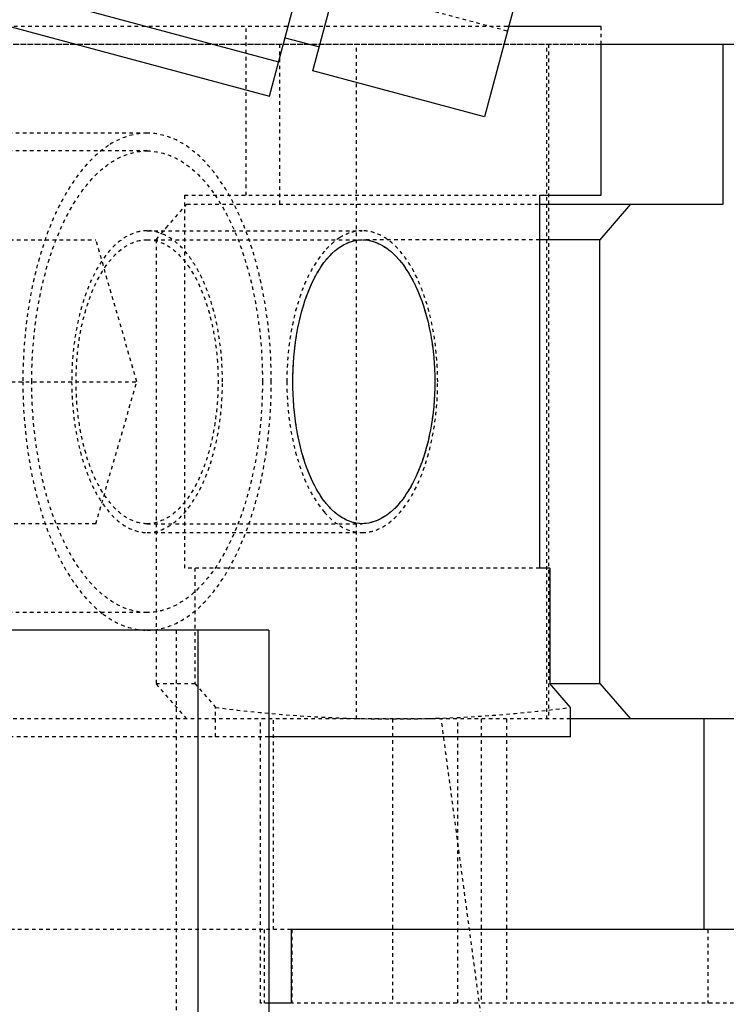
# Model space of a CAD drawing. Header units: millimetres. Extents: x -24622 to 2009, y -1603 to 2074.
# Tile 166 of 256: x 480 to 500, y 1133 to 1161. Entities that reach past the tile are written whole.
import ezdxf

# ---------------------------------------------------------------- set-up
doc = ezdxf.new("R2010")
doc.units = ezdxf.units.MM
doc.linetypes.add('HIDDEN', pattern=[0.2, 0.1, -0.1])
doc.layers.add('02___PRT_ALL_AXES', color=7, linetype='Continuous')
doc.layers.add('DEFAULT_2', color=8, linetype='HIDDEN')

msp = doc.modelspace()

# ---------------------------------------------------------------- linework, layer by layer
at = {"color": 7, "linetype": 'Continuous'}
for p, q in [((487.162, 1158.688), (490.268, 1170.279)), ((488.387, 1159.395), (490.975, 1169.054)), ((495.804, 1167.76), (493.216, 1158.101)), ((475.636, 1162.812), (487.421, 1159.654)), ((475.378, 1161.846), (487.162, 1158.688)), ((496.508, 1160.642), (493.863, 1160.642)), ((487.602, 1160.33), (488.568, 1160.071)), ((496.508, 1155.892), (496.508, 1160.142)), ((499.942, 1155.642), (499.942, 1160.142)), ((493.216, 1158.101), (488.387, 1159.395)), ((494.776, 1155.892), (496.508, 1155.892)), ((494.776, 1145.392), (494.776, 1155.892)), ((494.776, 1155.642), (499.942, 1155.642)), ((497.335, 1155.642), (496.466, 1154.642)), ((496.466, 1154.642), (494.776, 1154.642)), ((496.466, 1142.142), (496.466, 1154.642)), ((495.057, 1145.392), (494.776, 1145.392)), ((495.057, 1145.392), (495.057, 1142.143)), ((487.144, 1143.642), (467.565, 1143.642)), ((485.144, 1143.642), (485.144, 1129.142)), ((487.144, 1143.642), (487.144, 1119.142)), ((495.057, 1142.143), (496.466, 1142.142)), ((495.642, 1141.469), (495.057, 1142.143)), ((496.466, 1142.142), (497.335, 1141.142)), ((495.642, 1140.642), (495.642, 1141.469)), ((750.646, 1141.142), (495.642, 1141.142)), ((499.41, 1135.209), (499.41, 1141.142)), ((495.642, 1140.642), (487.144, 1140.642)), ((738.553, 1135.209), (487.774, 1135.209)), ((487.774, 1135.209), (487.774, 1133.142)), ((487.774, 1133.142), (487.144, 1133.142))]:
    msp.add_line(p, q, dxfattribs=at)
for points, start_tangent, end_tangent in [([(489.776, 1146.642), (489.097, 1146.884), (488.509, 1147.579), (488.077, 1148.643), (487.85, 1149.948), (487.85, 1151.337), (488.078, 1152.642), (488.509, 1153.706), (489.096, 1154.4), (489.759, 1154.642)], (-1, 0), (0.999819, 0.019046)), ([(489.793, 1154.642), (490.466, 1154.401), (491.08, 1153.706), (491.542, 1152.642), (491.789, 1151.337), (491.789, 1149.948), (491.542, 1148.643), (491.08, 1147.578), (490.466, 1146.884), (489.776, 1146.642)], (0.999826, -0.018649), (-1, 0))]:
    msp.add_spline(points, degree=3, dxfattribs=dict(at, start_tangent=start_tangent, end_tangent=end_tangent))
at = {"layer": '02___PRT_ALL_AXES', "color": 8, "linetype": 'HIDDEN'}
msp.add_line((496.508, 1160.142), (470.144, 1160.142), dxfattribs=at)
at = {"layer": '02___PRT_ALL_AXES', "color": 7, "linetype": 'Continuous'}
msp.add_line((749.78, 1160.142), (496.508, 1160.142), dxfattribs=at)
at = {"layer": 'DEFAULT_2', "color": 8, "linetype": 'HIDDEN'}
for p, q in [((493.863, 1160.516), (491.716, 1161.091)), ((493.863, 1160.642), (479.868, 1160.642)), ((486.508, 1155.892), (486.508, 1160.642)), ((496.508, 1160.142), (496.508, 1160.642)), ((770.644, 1160.142), (475.644, 1160.142)), ((487.442, 1160.142), (487.442, 1155.642)), ((489.615, 1141.142), (489.615, 1160.142)), ((494.979, 1141.142), (494.979, 1160.142)), ((495.027, 1160.142), (495.027, 1141.142)), ((483.714, 1157.642), (474.188, 1157.642)), ((483.714, 1157.142), (476.786, 1157.142)), ((484.776, 1155.892), (494.776, 1155.892)), ((484.776, 1145.392), (484.776, 1155.892)), ((484.256, 1154.976), (484.835, 1155.642)), ((484.835, 1155.642), (494.776, 1155.642)), ((483.714, 1154.892), (489.776, 1154.892)), ((483.966, 1154.642), (484.256, 1154.976)), ((477.048, 1154.642), (482.27, 1154.642)), ((483.425, 1150.642), (482.27, 1154.642)), ((483.714, 1154.642), (489.776, 1154.642)), ((483.966, 1154.642), (483.966, 1142.142)), ((494.776, 1154.642), (489.793, 1154.642)), ((479.095, 1150.642), (483.425, 1150.642)), ((482.27, 1146.642), (483.425, 1150.642)), ((482.27, 1146.642), (477.049, 1146.642)), ((483.714, 1146.642), (489.776, 1146.642)), ((483.714, 1146.392), (489.776, 1146.392)), ((494.776, 1145.392), (484.776, 1145.392)), ((485.057, 1145.392), (485.057, 1142.143)), ((483.714, 1144.142), (476.786, 1144.142)), ((484.544, 1129.142), (484.544, 1143.642)), ((483.966, 1142.142), (485.057, 1142.143)), ((484.835, 1141.142), (483.966, 1142.142)), ((485.057, 1142.143), (485.642, 1141.469)), ((485.642, 1140.642), (485.642, 1141.469)), ((495.642, 1141.142), (475.644, 1141.142)), ((486.91, 1133.142), (486.91, 1141.142)), ((487.276, 1135.209), (487.276, 1141.142)), ((490.624, 1141.142), (490.624, 1133.142)), ((496.468, 1107.818), (492.003, 1141.142)), ((492.472, 1133.142), (492.472, 1141.142)), ((493.124, 1141.142), (493.124, 1133.142)), ((493.838, 1141.142), (493.838, 1133.142)), ((487.144, 1140.642), (469.188, 1140.642)), ((487.774, 1135.209), (476.445, 1135.209)), ((487.01, 1135.209), (487.01, 1133.142)), ((487.788, 1135.209), (487.788, 1133.142)), ((499.51, 1135.209), (499.51, 1133.142)), ((487.144, 1133.142), (486.91, 1133.142)), ((549.64, 1133.142), (487.788, 1133.142))]:
    msp.add_line(p, q, dxfattribs=at)
for centre, radius, start, end in [((484.093, 1155.055), 2.678, 123.0786, 127.3174), ((489.776, 1147.461), 1.069, 267.781, 269.9996), ((484.093, 1146.229), 2.678, 232.6845, 236.9311), ((490.661, 1179.882), 38.74, 262.5557, 269.9716), ((490.623, 1179.882), 38.74, 270.0284, 277.4443)]:
    msp.add_arc(centre, radius, start, end, dxfattribs=at)
for points, start_tangent, end_tangent in [([(483.714, 1157.642), (483.439, 1157.621), (482.631, 1157.299)], (-1, -0.000001), (-0.838302, -0.545207)), ([(487.214, 1150.642), (486.947, 1153.321), (486.189, 1155.592), (485.658, 1156.463), (485.053, 1157.109), (484.397, 1157.508), (483.714, 1157.642)], (0, 1), (-1, -0.000001)), ([(482.469, 1157.185), (481.553, 1156.149), (480.832, 1154.616), (480.372, 1152.723), (480.214, 1150.642)], (-0.795696, -0.605697), (0, -1)), ([(480.464, 1150.642), (480.711, 1153.13), (481.416, 1155.238), (481.908, 1156.047), (482.47, 1156.648), (483.08, 1157.017), (483.714, 1157.142)], (0, 1), (1, 0)), ([(483.714, 1157.142), (484.718, 1156.824), (485.624, 1155.901)], (1, 0), (0.566865, -0.823811)), ([(485.624, 1155.901), (486.609, 1153.594), (486.964, 1150.642)], (0.566865, -0.823811), (0, -1)), ([(483.714, 1154.892), (483.299, 1154.811), (482.901, 1154.569), (482.533, 1154.176), (482.211, 1153.647), (481.751, 1152.269), (481.589, 1150.642)], (-1, 0), (0, -1)), ([(485.839, 1150.642), (485.677, 1152.269), (485.216, 1153.647), (484.894, 1154.176), (484.527, 1154.569), (484.128, 1154.811), (483.714, 1154.892)], (0, 1), (-1, 0)), ([(489.407, 1154.828), (489.143, 1154.7)], (-0.942974, -0.332868), (-0.848325, -0.529475)), ([(489.776, 1154.892), (489.407, 1154.828)], (-1, 0.000001), (-0.942974, -0.332868)), ([(491.901, 1150.642), (491.739, 1152.269), (491.279, 1153.647), (490.957, 1154.176), (490.589, 1154.569), (490.191, 1154.811), (489.776, 1154.892)], (0, 1), (-1, 0.000001)), ([(483.714, 1146.642), (483.324, 1146.719), (482.948, 1146.947), (482.603, 1147.317), (482.3, 1147.814), (481.95, 1148.757), (481.752, 1149.862), (481.723, 1151.034), (481.866, 1152.173), (482.168, 1153.18), (482.603, 1153.968), (483.133, 1154.47), (483.714, 1154.642)], (-1, 0), (1, 0)), ([(483.714, 1154.642), (484.103, 1154.565), (484.479, 1154.338), (484.825, 1153.968), (485.128, 1153.471), (485.478, 1152.528), (485.675, 1151.423), (485.704, 1150.25), (485.561, 1149.112), (485.26, 1148.105), (484.825, 1147.317), (484.294, 1146.815), (483.714, 1146.642)], (1, 0), (-1, 0)), ([(489.776, 1146.642), (489.389, 1146.719), (489.019, 1146.945), (488.681, 1147.313), (488.387, 1147.808), (487.969, 1149.1), (487.821, 1150.626), (487.963, 1152.154), (488.376, 1153.453), (488.668, 1153.953), (489.004, 1154.326), (489.759, 1154.642)], (-1, 0), (1, 0)), ([(489.143, 1154.7), (489.032, 1154.623), (488.713, 1154.322)], (-0.848325, -0.529475), (-0.654181, -0.756338)), ([(489.793, 1154.642), (490.562, 1154.326), (490.913, 1153.953), (491.222, 1153.453), (491.477, 1152.846), (491.666, 1152.154), (491.821, 1150.626), (491.66, 1149.1), (491.209, 1147.808), (490.898, 1147.313), (490.546, 1146.945), (489.776, 1146.642)], (1, 0), (-1, 0)), ([(488.713, 1154.322), (487.935, 1152.767), (487.651, 1150.642)], (-0.654181, -0.756338), (0, -1)), ([(480.214, 1150.642), (480.372, 1148.562), (480.832, 1146.669), (481.553, 1145.135), (482.47, 1144.1)], (0, -1), (0.795717, -0.605669)), ([(483.714, 1144.142), (483.08, 1144.267), (482.47, 1144.637), (481.908, 1145.238), (481.416, 1146.046), (480.711, 1148.155), (480.464, 1150.642)], (-1, 0), (0, 1)), ([(481.589, 1150.642), (481.751, 1149.016), (482.211, 1147.637), (482.533, 1147.109), (482.901, 1146.716), (483.299, 1146.474), (483.714, 1146.393)], (0, -1), (1, 0)), ([(483.714, 1146.393), (484.128, 1146.474), (484.527, 1146.716), (484.894, 1147.109), (485.216, 1147.637), (485.677, 1149.016), (485.839, 1150.642)], (1, 0), (0, 1)), ([(483.714, 1143.642), (484.397, 1143.777), (485.053, 1144.175), (485.658, 1144.822), (486.189, 1145.693), (486.947, 1147.963), (487.214, 1150.642)], (1, 0.000001), (0, 1)), ([(486.964, 1150.642), (486.716, 1148.155), (486.012, 1146.046), (485.519, 1145.238), (484.957, 1144.637), (484.348, 1144.267), (483.714, 1144.142)], (0, -1), (-1, 0)), ([(487.651, 1150.642), (487.936, 1148.518), (488.713, 1146.963)], (0, -1), (0.654293, -0.756241)), ([(489.776, 1146.393), (490.191, 1146.474), (490.589, 1146.716), (490.957, 1147.109), (491.279, 1147.637), (491.739, 1149.016), (491.901, 1150.642)], (1, -0.000001), (0, 1)), ([(488.713, 1146.963), (488.816, 1146.85), (489.143, 1146.585)], (0.654293, -0.756241), (0.84834, -0.529452)), ([(489.143, 1146.585), (489.288, 1146.506), (489.735, 1146.393)], (0.84834, -0.529452), (0.99925, -0.038716)), ([(482.632, 1143.985), (482.896, 1143.836), (483.714, 1143.642)], (0.838395, -0.545062), (1, 0.000001))]:
    msp.add_spline(points, degree=3, dxfattribs=dict(at, start_tangent=start_tangent, end_tangent=end_tangent))

doc.saveas('drawing.dxf')
